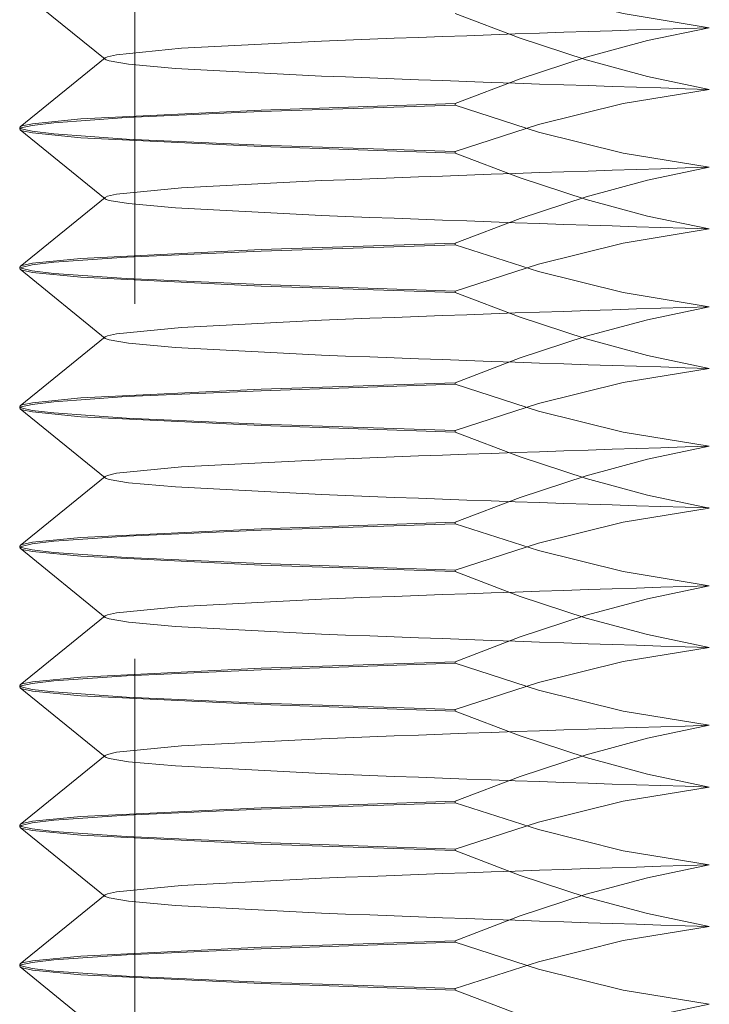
# Model space of a CAD drawing. Extents: x 5.1 to 61.7, y -5.9 to 61.5.
# Tile 15 of 23: x 16.771 to 16.966, y 37.847 to 38.124. Entities that reach past the tile are written whole.
import ezdxf

# ---------------------------------------------------------------- set-up
doc = ezdxf.new("R2010")
doc.units = 0
doc.header["$MEASUREMENT"] = 0
doc.linetypes.add('DASHED', pattern=[15, 12, -3])

msp = doc.modelspace()

# ---------------------------------------------------------------- linework, layer by layer
at = {"color": 7, "linetype": 'DASHED', "lineweight": 13, "ltscale": 0.01550004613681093}
msp.add_line((16.80370180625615, 38.23014867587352), (16.80370180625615, 37.61014683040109), dxfattribs=at)
at = {"color": 7, "linetype": 'DASHED', "lineweight": 13, "ltscale": 0.0007727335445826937}
for p, q in [((16.79533350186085, 38.11303326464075), (16.77131833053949, 38.13249242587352)), ((16.77131833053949, 38.0940018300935), (16.79533350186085, 38.11346099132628)), ((16.77131833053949, 38.01540104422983), (16.79533350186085, 38.0348602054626)), ((16.79533350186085, 37.99513448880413), (16.77131833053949, 38.01459365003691)), ((16.77131833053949, 37.93680025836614), (16.79533350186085, 37.95625941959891)), ((16.79533350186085, 37.91653370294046), (16.77131833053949, 37.93599286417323)), ((16.79533350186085, 37.83793291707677), (16.77131833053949, 37.85739207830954))]:
    msp.add_line(p, q, dxfattribs=at)
at = {"color": 7, "linetype": 'DASHED', "lineweight": 13, "ltscale": 6.2851272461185e-06}
for p, q in [((16.79520133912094, 38.11324712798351), (16.79533350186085, 38.11346099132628)), ((16.79533350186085, 38.11303326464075), (16.79520133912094, 38.11324712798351)), ((16.79533350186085, 38.03443488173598), (16.79520133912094, 38.03464874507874)), ((16.79520133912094, 37.99534594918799), (16.79533350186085, 37.99555981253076)), ((16.79533350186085, 37.95583409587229), (16.79520133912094, 37.95604795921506)), ((16.79533350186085, 37.91653370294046), (16.79520133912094, 37.91674756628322))]:
    msp.add_line(p, q, dxfattribs=at)
at = {"color": 7, "linetype": 'DASHED', "lineweight": 13, "ltscale": 0.00136864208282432}
for p, q in [((16.89401461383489, 38.10054749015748), (16.83929923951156, 38.09872604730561)), ((16.83929923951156, 38.08889794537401), (16.89401461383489, 38.08707650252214)), ((16.83929923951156, 38.05899552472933), (16.89401461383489, 38.0608169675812)), ((16.83929923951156, 37.89239838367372), (16.89401461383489, 37.89057694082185)), ((16.83929923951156, 37.86249596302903), (16.89401461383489, 37.8643174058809)), ((16.89401461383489, 37.85084641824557), (16.83929923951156, 37.85266786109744))]:
    msp.add_line(p, q, dxfattribs=at)
at = {"color": 7, "linetype": 'DASHED', "lineweight": 13, "ltscale": 0.001368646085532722}
for p, q in [((16.83929923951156, 38.09829351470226), (16.89401461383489, 38.10011976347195)), ((16.89401461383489, 38.0866439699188), (16.83929923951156, 38.08847021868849)), ((16.83929923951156, 38.04959995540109), (16.89401461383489, 38.0477737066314)), ((16.83929923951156, 37.93170117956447), (16.89401461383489, 37.92987493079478)), ((16.89401461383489, 37.86474993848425), (16.83929923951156, 37.86292368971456))]:
    msp.add_line(p, q, dxfattribs=at)
at = {"color": 7, "linetype": 'DASHED', "lineweight": 13, "ltscale": 1.069316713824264e-05}
for p, q in [((16.89401461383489, 38.10054749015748), (16.89401461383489, 38.10011976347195)), ((16.89401461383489, 38.04734597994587), (16.89401461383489, 38.0477737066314)), ((16.77120178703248, 37.97591081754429), (16.77120178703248, 37.97548309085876)), ((16.89401461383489, 37.90404792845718), (16.89401461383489, 37.90362020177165))]:
    msp.add_line(p, q, dxfattribs=at)
at = {"color": 7, "linetype": 'DASHED', "lineweight": 13, "ltscale": 5.584618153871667e-06}
for p, q in [((16.77131953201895, 38.0940018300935), (16.77120178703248, 38.09381199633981)), ((16.77131953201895, 38.09319203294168), (16.77120178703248, 38.09338186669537)), ((16.77131953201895, 37.89750226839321), (16.77120178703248, 37.89731243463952)), ((16.77131953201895, 37.89669247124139), (16.77120178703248, 37.89688230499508)), ((16.77131953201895, 37.85820187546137), (16.77120178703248, 37.85801204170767)), ((16.77131953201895, 37.85739207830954), (16.77120178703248, 37.85758191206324))]:
    msp.add_line(p, q, dxfattribs=at)
at = {"color": 7, "linetype": 'DASHED', "lineweight": 13, "ltscale": 1.075324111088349e-05}
for p, q in [((16.77120178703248, 38.09381199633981), (16.77120178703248, 38.09338186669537)), ((16.89401461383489, 37.92944480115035), (16.89401461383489, 37.92987493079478)), ((16.77120178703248, 37.89731243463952), (16.77120178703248, 37.89688230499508)), ((16.77120178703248, 37.85801204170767), (16.77120178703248, 37.85758191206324))]:
    msp.add_line(p, q, dxfattribs=at)
at = {"color": 7, "linetype": 'DASHED', "lineweight": 13, "ltscale": 0.0007726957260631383}
for p, q in [((16.79533350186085, 38.07373527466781), (16.77131833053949, 38.09319203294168)), ((16.77131833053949, 38.05470143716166), (16.79533350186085, 38.07415819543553)), ((16.79533350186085, 38.03443488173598), (16.77131833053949, 38.05389164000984)), ((16.77131833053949, 37.97610305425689), (16.79533350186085, 37.99555981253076)), ((16.79533350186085, 37.95583409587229), (16.77131833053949, 37.97529085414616)), ((16.77131833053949, 37.89750226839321), (16.79533350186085, 37.91695902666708)), ((16.79533350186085, 37.87723571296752), (16.77131833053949, 37.89669247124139)), ((16.77131833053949, 37.85820187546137), (16.79533350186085, 37.87765863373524))]:
    msp.add_line(p, q, dxfattribs=at)
at = {"color": 7, "linetype": 'DASHED', "lineweight": 13, "ltscale": 1.081331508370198e-05}
for p, q in [((16.89401461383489, 38.0866439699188), (16.89401461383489, 38.08707650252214)), ((16.77120178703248, 38.01521361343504), (16.77120178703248, 38.01478108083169)), ((16.89401461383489, 38.00804318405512), (16.89401461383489, 38.00847571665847)), ((16.77120178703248, 37.93661282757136), (16.77120178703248, 37.93618029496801)), ((16.89401461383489, 37.8901444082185), (16.89401461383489, 37.89057694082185)), ((16.89401461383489, 37.86474993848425), (16.89401461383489, 37.8643174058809))]:
    msp.add_line(p, q, dxfattribs=at)
at = {"color": 7, "linetype": 'DASHED', "lineweight": 13, "ltscale": 6.234103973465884e-06}
for p, q in [((16.79520133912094, 38.07394673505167), (16.79533350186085, 38.07415819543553)), ((16.79533350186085, 38.07373527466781), (16.79520133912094, 38.07394673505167)), ((16.79520133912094, 38.03464874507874), (16.79533350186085, 38.0348602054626)), ((16.79533350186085, 37.99513448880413), (16.79520133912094, 37.99534594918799)), ((16.79520133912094, 37.95604795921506), (16.79533350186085, 37.95625941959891)), ((16.79520133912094, 37.91674756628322), (16.79533350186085, 37.91695902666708)), ((16.79520133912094, 37.87744717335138), (16.79533350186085, 37.87765863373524)), ((16.79533350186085, 37.87723571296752), (16.79520133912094, 37.87744717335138))]:
    msp.add_line(p, q, dxfattribs=at)
at = {"color": 7, "linetype": 'DASHED', "lineweight": 13, "ltscale": 0.001368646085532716}
for p, q in [((16.89401461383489, 38.06124950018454), (16.83929923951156, 38.05942325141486)), ((16.83929923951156, 38.01969272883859), (16.89401461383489, 38.02151897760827)), ((16.89401461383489, 38.00804318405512), (16.83929923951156, 38.0098694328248)), ((16.89401461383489, 37.94335072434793), (16.83929923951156, 37.94152447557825)), ((16.83929923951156, 37.90179395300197), (16.89401461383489, 37.90362020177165)), ((16.89401461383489, 37.8901444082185), (16.83929923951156, 37.89197065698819)), ((16.83929923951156, 37.85310039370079), (16.89401461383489, 37.8512741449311))]:
    msp.add_line(p, q, dxfattribs=at)
at = {"color": 7, "linetype": 'DASHED', "lineweight": 13, "ltscale": 1.081331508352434e-05}
for p, q in [((16.89401461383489, 38.06124950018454), (16.89401461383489, 38.0608169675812)), ((16.89401461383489, 37.94335072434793), (16.89401461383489, 37.94291819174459))]:
    msp.add_line(p, q, dxfattribs=at)
at = {"color": 7, "linetype": 'DASHED', "lineweight": 13, "ltscale": 5.635758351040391e-06}
msp.add_line((16.77131953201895, 38.05470384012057), (16.77120178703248, 38.05451160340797), dxfattribs=at)
at = {"color": 7, "linetype": 'DASHED', "lineweight": 13, "ltscale": 1.075324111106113e-05}
for p, q in [((16.77120178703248, 38.05451160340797), (16.77120178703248, 38.05408147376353)), ((16.89401461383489, 38.02194910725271), (16.89401461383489, 38.02151897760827)), ((16.89401461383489, 37.98264871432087), (16.89401461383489, 37.98221858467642)), ((16.89401461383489, 37.96874519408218), (16.89401461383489, 37.96917532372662))]:
    msp.add_line(p, q, dxfattribs=at)
at = {"color": 7, "linetype": 'DASHED', "lineweight": 13, "ltscale": 5.584618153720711e-06}
for p, q in [((16.77131953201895, 38.05389164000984), (16.77120178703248, 38.05408147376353)), ((16.77131953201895, 37.93680266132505), (16.77120178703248, 37.93661282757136))]:
    msp.add_line(p, q, dxfattribs=at)
at = {"color": 7, "linetype": 'DASHED', "lineweight": 13, "ltscale": 0.001368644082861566}
for p, q in [((16.89401461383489, 38.04734597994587), (16.83929923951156, 38.04916982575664)), ((16.83929923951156, 38.01029956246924), (16.89401461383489, 38.00847571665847)), ((16.89401461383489, 37.98264871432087), (16.83929923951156, 37.98082486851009)), ((16.83929923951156, 37.98039473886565), (16.89401461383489, 37.98221858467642)), ((16.83929923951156, 37.9709991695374), (16.89401461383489, 37.96917532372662)), ((16.89401461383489, 37.92944480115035), (16.83929923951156, 37.93126864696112)), ((16.89401461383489, 37.90404792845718), (16.83929923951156, 37.90222408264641))]:
    msp.add_line(p, q, dxfattribs=at)
at = {"color": 7, "linetype": 'DASHED', "lineweight": 13, "ltscale": 0.001368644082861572}
for p, q in [((16.89401461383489, 38.02194910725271), (16.83929923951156, 38.02012526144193)), ((16.89401461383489, 37.96874519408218), (16.83929923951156, 37.97056903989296)), ((16.83929923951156, 37.94109434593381), (16.89401461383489, 37.94291819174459))]:
    msp.add_line(p, q, dxfattribs=at)
at = {"color": 7, "linetype": 'DASHED', "lineweight": 13, "ltscale": 5.533657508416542e-06}
msp.add_line((16.77131953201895, 38.01540104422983), (16.77120178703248, 38.01521361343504), dxfattribs=at)
at = {"color": 7, "linetype": 'DASHED', "lineweight": 13, "ltscale": 5.533657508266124e-06}
for p, q in [((16.77131953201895, 38.01459365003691), (16.77120178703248, 38.01478108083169)), ((16.77131953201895, 37.93599286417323), (16.77120178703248, 37.93618029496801))]:
    msp.add_line(p, q, dxfattribs=at)
at = {"color": 7, "linetype": 'DASHED', "lineweight": 13, "ltscale": 5.63575835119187e-06}
for p, q in [((16.77131953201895, 37.97610305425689), (16.77120178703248, 37.97591081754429)), ((16.77131953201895, 37.97529085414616), (16.77120178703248, 37.97548309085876))]:
    msp.add_line(p, q, dxfattribs=at)
at = {"color": 7, "linetype": 'DASHED', "lineweight": 13, "ltscale": 1.069316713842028e-05}
msp.add_line((16.89401461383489, 37.85084641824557), (16.89401461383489, 37.8512741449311), dxfattribs=at)
at = {"color": 7, "linetype": 'DASHED', "lineweight": 13, "ltscale": 0.03937007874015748}
for points in [[(16.89401461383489, 38.13941775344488), (16.91745547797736, 38.1318436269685), (16.94135771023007, 38.12591793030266), (16.96565883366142, 38.1219482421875)], [(16.96565883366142, 38.10454601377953), (16.94819412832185, 38.1082009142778), (16.93095169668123, 38.1128554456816), (16.91231915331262, 38.1189613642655), (16.89401461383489, 38.12594436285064)], [(16.96565883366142, 38.1219482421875), (16.94819412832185, 38.11829334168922), (16.93095169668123, 38.11363881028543), (16.91231915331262, 38.10753289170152), (16.89401461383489, 38.10054749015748)], [(16.79533350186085, 38.11346099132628), (16.79592102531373, 38.11374934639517), (16.79851862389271, 38.11434047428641), (16.81683878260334, 38.1161330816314), (16.85626893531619, 38.11816117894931)], [(16.85626893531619, 38.10833307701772), (16.81516151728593, 38.110481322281), (16.80188877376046, 38.11167799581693), (16.79642204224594, 38.11259112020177), (16.7955737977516, 38.1128890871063), (16.79533350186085, 38.11303326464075)], [(16.89401461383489, 38.08707650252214), (16.91745547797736, 38.09465062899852), (16.94135771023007, 38.10057632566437), (16.96565883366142, 38.10454601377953)], [(16.89401461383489, 38.10011976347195), (16.91745547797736, 38.09254323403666), (16.94135771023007, 38.08661994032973), (16.96565883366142, 38.08265025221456)], [(16.77120178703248, 38.09338186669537), (16.77124383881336, 38.09349720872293), (16.77131953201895, 38.09357410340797), (16.77158626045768, 38.09372789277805), (16.77468007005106, 38.09443916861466), (16.78080641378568, 38.09516966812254), (16.80128082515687, 38.09661624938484), (16.83929923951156, 38.09829351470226)], [(16.83929923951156, 38.09872604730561), (16.78845262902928, 38.09623658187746), (16.77486269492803, 38.0949005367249), (16.77195151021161, 38.09429499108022), (16.77131953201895, 38.0940018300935)], [(16.77120178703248, 38.09381199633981), (16.77124383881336, 38.09369905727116), (16.77131953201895, 38.09362216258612), (16.77158626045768, 38.09346837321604), (16.77468007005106, 38.09275229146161), (16.78080641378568, 38.09202419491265), (16.80128082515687, 38.09057761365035), (16.83929923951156, 38.08889794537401)], [(16.83929923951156, 38.08847021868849), (16.78845262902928, 38.09095968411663), (16.77486269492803, 38.09229572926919), (16.77195151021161, 38.09289646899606), (16.77131953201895, 38.09319203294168)], [(16.96565883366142, 38.06524562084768), (16.94819412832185, 38.06890052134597), (16.93095169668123, 38.07355745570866), (16.91231915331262, 38.07966097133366), (16.89401461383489, 38.0866439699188)], [(16.96565883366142, 38.08265025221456), (16.94819412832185, 38.07899294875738), (16.93095169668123, 38.07433841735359), (16.91231915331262, 38.06823249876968), (16.89401461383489, 38.06124950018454)], [(16.79533350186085, 38.07415819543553), (16.79592102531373, 38.07444655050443), (16.79851862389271, 38.07504008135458), (16.81683878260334, 38.07683268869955), (16.85626893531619, 38.07885838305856)], [(16.85626893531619, 38.06903508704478), (16.81516151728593, 38.07117852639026), (16.80188877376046, 38.072380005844), (16.79642204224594, 38.07329313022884), (16.7955737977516, 38.07358869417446), (16.79533350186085, 38.07373527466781)], [(16.89401461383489, 38.0477737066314), (16.91745547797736, 38.05535023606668), (16.94135771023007, 38.06127352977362), (16.96565883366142, 38.06524562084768)], [(16.77120178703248, 38.05408147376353), (16.77124383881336, 38.05419441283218), (16.77131953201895, 38.05427130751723), (16.77158626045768, 38.05442749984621), (16.77468007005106, 38.05514117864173), (16.78080641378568, 38.05587167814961), (16.80128082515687, 38.05731825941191), (16.83929923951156, 38.05899552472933)], [(16.83929923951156, 38.05942325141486), (16.78845262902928, 38.05693618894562), (16.77486269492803, 38.05559774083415), (16.77195151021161, 38.05499700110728), (16.77131953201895, 38.05470384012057)], [(16.89401461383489, 38.0608169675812), (16.91745547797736, 38.05324284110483), (16.94135771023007, 38.04731714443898), (16.96565883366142, 38.04334745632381)], [(16.77120178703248, 38.05451160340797), (16.77124383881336, 38.05439866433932), (16.77131953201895, 38.05432176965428), (16.77158626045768, 38.05416557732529), (16.77468007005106, 38.05345430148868), (16.78080641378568, 38.0527238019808), (16.80128082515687, 38.0512772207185), (16.83929923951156, 38.04959995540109)], [(16.83929923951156, 38.04916982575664), (16.78845262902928, 38.05165688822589), (16.77486269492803, 38.05299533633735), (16.77195151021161, 38.05359847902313), (16.77131953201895, 38.05389164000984)], [(16.96565883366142, 38.02594522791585), (16.94819412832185, 38.02960253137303), (16.93095169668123, 38.03425465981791), (16.91231915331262, 38.04036057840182), (16.89401461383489, 38.04734597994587)], [(16.96565883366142, 38.04334745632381), (16.94819412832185, 38.03969255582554), (16.93095169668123, 38.03503802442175), (16.91231915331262, 38.02893450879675), (16.89401461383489, 38.02194910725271)], [(16.79533350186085, 38.0348602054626), (16.79592102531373, 38.0351485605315), (16.79851862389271, 38.03573968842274), (16.81683878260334, 38.03753229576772), (16.85626893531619, 38.03956039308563)], [(16.85626893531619, 38.02973469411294), (16.81516151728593, 38.03188053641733), (16.80188877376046, 38.03307720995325), (16.79642204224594, 38.03399033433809), (16.7955737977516, 38.03428830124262), (16.79533350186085, 38.03443488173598)], [(16.89401461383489, 38.00847571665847), (16.91745547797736, 38.01604984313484), (16.94135771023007, 38.02197553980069), (16.96565883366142, 38.02594522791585)], [(16.77120178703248, 38.01478108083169), (16.77124383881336, 38.01489642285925), (16.77131953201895, 38.01497331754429), (16.77158626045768, 38.01512710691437), (16.77468007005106, 38.01584078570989), (16.78080641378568, 38.01656888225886), (16.80128082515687, 38.01801546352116), (16.83929923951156, 38.01969272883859)], [(16.83929923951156, 38.02012526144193), (16.78845262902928, 38.01763579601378), (16.77486269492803, 38.01629975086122), (16.77195151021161, 38.01569660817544), (16.77131953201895, 38.01540104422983)], [(16.89401461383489, 38.02151897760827), (16.91745547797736, 38.01394485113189), (16.94135771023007, 38.00801915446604), (16.96565883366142, 38.00404946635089)], [(16.77120178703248, 38.01521361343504), (16.77124383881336, 38.01509827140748), (16.77131953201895, 38.01502137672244), (16.77158626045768, 38.01486758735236), (16.77468007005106, 38.01415390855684), (16.78080641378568, 38.01342340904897), (16.80128082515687, 38.01197682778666), (16.83929923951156, 38.01029956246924)], [(16.83929923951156, 38.0098694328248), (16.78845262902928, 38.01235889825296), (16.77486269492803, 38.01369494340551), (16.77195151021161, 38.01429808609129), (16.77131953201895, 38.01459365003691)], [(16.96565883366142, 37.98664483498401), (16.94819412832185, 37.99029973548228), (16.93095169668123, 37.99495666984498), (16.91231915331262, 38.00106018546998), (16.89401461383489, 38.00804318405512)], [(16.96565883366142, 38.00404946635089), (16.94819412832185, 38.0003921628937), (16.93095169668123, 37.99574003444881), (16.91231915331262, 37.989631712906), (16.89401461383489, 37.98264871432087)], [(16.79533350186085, 37.99555981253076), (16.79592102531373, 37.99584816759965), (16.79851862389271, 37.99643929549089), (16.81683878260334, 37.99823190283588), (16.85626893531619, 38.00026000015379)], [(16.85626893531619, 37.9904343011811), (16.81516151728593, 37.99258014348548), (16.80188877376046, 37.99377921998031), (16.79642204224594, 37.99469234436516), (16.7955737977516, 37.99498790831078), (16.79533350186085, 37.99513448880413)], [(16.89401461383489, 37.96917532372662), (16.91745547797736, 37.97675185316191), (16.94135771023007, 37.98267514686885), (16.96565883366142, 37.98664483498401)], [(16.83929923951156, 37.98082486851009), (16.78845262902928, 37.97833540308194), (16.77486269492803, 37.97699935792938), (16.77195151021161, 37.9763962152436), (16.77131953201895, 37.97610305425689)], [(16.89401461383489, 37.98221858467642), (16.91745547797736, 37.97464205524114), (16.94135771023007, 37.96871876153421), (16.96565883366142, 37.96474907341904)], [(16.77120178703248, 37.97548309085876), (16.77124383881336, 37.97559602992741), (16.77131953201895, 37.97567292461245), (16.77158626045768, 37.97582671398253), (16.77468007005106, 37.97654039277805), (16.78080641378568, 37.97727089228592), (16.80128082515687, 37.97871747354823), (16.83929923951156, 37.98039473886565)], [(16.77120178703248, 37.97591081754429), (16.77124383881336, 37.97579787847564), (16.77131953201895, 37.9757209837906), (16.77158626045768, 37.97556719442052), (16.77468007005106, 37.974853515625), (16.78080641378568, 37.97412301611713), (16.80128082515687, 37.97267643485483), (16.83929923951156, 37.9709991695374)], [(16.83929923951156, 37.97056903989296), (16.78845262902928, 37.97305850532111), (16.77486269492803, 37.97439455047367), (16.77195151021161, 37.97499769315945), (16.77131953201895, 37.97529085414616)], [(16.96565883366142, 37.94734444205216), (16.94819412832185, 37.95100174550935), (16.93095169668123, 37.95565627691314), (16.91231915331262, 37.96176219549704), (16.89401461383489, 37.96874519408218)], [(16.96565883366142, 37.96474907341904), (16.94819412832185, 37.96109417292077), (16.93095169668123, 37.95643723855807), (16.91231915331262, 37.95033372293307), (16.89401461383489, 37.94335072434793)], [(16.79533350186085, 37.95625941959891), (16.79592102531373, 37.95654777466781), (16.79851862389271, 37.95713890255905), (16.81683878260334, 37.95893150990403), (16.85626893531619, 37.96095960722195)], [(16.85626893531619, 37.95113390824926), (16.81516151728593, 37.95327975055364), (16.80188877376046, 37.95447882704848), (16.79642204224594, 37.95539195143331), (16.7955737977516, 37.95568751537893), (16.79533350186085, 37.95583409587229)], [(16.89401461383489, 37.92987493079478), (16.91745547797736, 37.93744905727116), (16.94135771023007, 37.94337475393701), (16.96565883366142, 37.94734444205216)], [(16.89401461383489, 37.94291819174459), (16.91745547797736, 37.93534406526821), (16.94135771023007, 37.92941836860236), (16.96565883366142, 37.92544868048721)], [(16.77120178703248, 37.93618029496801), (16.77124383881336, 37.93629563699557), (16.77131953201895, 37.93637253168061), (16.77158626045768, 37.93652632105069), (16.77468007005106, 37.93723999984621), (16.78080641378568, 37.93797049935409), (16.80128082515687, 37.93941708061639), (16.83929923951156, 37.94109434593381)], [(16.83929923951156, 37.94152447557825), (16.78845262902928, 37.9390350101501), (16.77486269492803, 37.93769896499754), (16.77195151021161, 37.93709582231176), (16.77131953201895, 37.93680266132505)], [(16.77120178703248, 37.93661282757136), (16.77124383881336, 37.9364974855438), (16.77131953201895, 37.93642059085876), (16.77158626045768, 37.93626680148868), (16.77468007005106, 37.93555312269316), (16.78080641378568, 37.93482502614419), (16.80128082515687, 37.93337844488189), (16.83929923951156, 37.93170117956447)], [(16.83929923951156, 37.93126864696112), (16.78845262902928, 37.93375811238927), (16.77486269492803, 37.93509415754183), (16.77195151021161, 37.93569730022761), (16.77131953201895, 37.93599286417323)], [(16.96565883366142, 37.90804645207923), (16.94819412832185, 37.91170135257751), (16.93095169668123, 37.9163558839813), (16.91231915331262, 37.9224593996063), (16.89401461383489, 37.92944480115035)], [(16.96565883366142, 37.92544868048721), (16.94819412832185, 37.92179137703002), (16.93095169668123, 37.91713924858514), (16.91231915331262, 37.91103333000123), (16.89401461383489, 37.90404792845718)], [(16.79533350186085, 37.91695902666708), (16.79592102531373, 37.91724738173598), (16.79851862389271, 37.91784091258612), (16.81683878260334, 37.9196335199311), (16.85626893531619, 37.92165921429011)], [(16.85626893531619, 37.91183351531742), (16.81516151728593, 37.91398176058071), (16.80188877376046, 37.91517843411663), (16.79642204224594, 37.91609155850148), (16.7955737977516, 37.916389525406), (16.79533350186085, 37.91653370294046)], [(16.89401461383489, 37.89057694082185), (16.91745547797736, 37.89815106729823), (16.94135771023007, 37.90407676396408), (16.96565883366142, 37.90804645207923)], [(16.89401461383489, 37.90362020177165), (16.91745547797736, 37.89604367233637), (16.94135771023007, 37.89012037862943), (16.96565883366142, 37.88614828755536)], [(16.77120178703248, 37.89688230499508), (16.77124383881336, 37.89699764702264), (16.77131953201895, 37.89707213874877), (16.77158626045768, 37.89722833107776), (16.77468007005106, 37.89793960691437), (16.78080641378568, 37.89867010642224), (16.80128082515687, 37.90011668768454), (16.83929923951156, 37.90179395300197)], [(16.83929923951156, 37.90222408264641), (16.78845262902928, 37.89973702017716), (16.77486269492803, 37.89840097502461), (16.77195151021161, 37.89779542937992), (16.77131953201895, 37.89750226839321)], [(16.77120178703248, 37.89731243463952), (16.77124383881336, 37.89719949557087), (16.77131953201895, 37.89712260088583), (16.77158626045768, 37.89696640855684), (16.77468007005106, 37.89625272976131), (16.78080641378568, 37.89552223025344), (16.80128082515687, 37.89407564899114), (16.83929923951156, 37.89239838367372)], [(16.83929923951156, 37.89197065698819), (16.78845262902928, 37.89445771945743), (16.77486269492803, 37.8957961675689), (16.77195151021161, 37.89639690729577), (16.77131953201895, 37.89669247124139)], [(16.96565883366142, 37.86874365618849), (16.94819412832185, 37.87240095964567), (16.93095169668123, 37.87705549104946), (16.91231915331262, 37.88316140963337), (16.89401461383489, 37.8901444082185)], [(16.96565883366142, 37.88614828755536), (16.94819412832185, 37.88249338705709), (16.93095169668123, 37.87783645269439), (16.91231915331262, 37.87173293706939), (16.89401461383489, 37.86474993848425)], [(16.79533350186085, 37.87765863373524), (16.79592102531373, 37.87794698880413), (16.79851862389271, 37.87853811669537), (16.81683878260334, 37.88033072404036), (16.85626893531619, 37.88235882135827)], [(16.85626893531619, 37.87253552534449), (16.81516151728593, 37.87467896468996), (16.80188877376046, 37.87587804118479), (16.79642204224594, 37.87679356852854), (16.7955737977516, 37.87708672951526), (16.79533350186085, 37.87723571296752)], [(16.89401461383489, 37.8512741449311), (16.91745547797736, 37.85885067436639), (16.94135771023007, 37.86477396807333), (16.96565883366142, 37.86874365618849)], [(16.89401461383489, 37.8643174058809), (16.91745547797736, 37.85674327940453), (16.94135771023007, 37.85081758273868), (16.96565883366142, 37.84684789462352)], [(16.77120178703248, 37.85758191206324), (16.77124383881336, 37.85769485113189), (16.77131953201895, 37.85777174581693), (16.77158626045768, 37.85792553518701), (16.77468007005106, 37.85864161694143), (16.78080641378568, 37.8593697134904), (16.80128082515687, 37.86081629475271), (16.83929923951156, 37.86249596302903)], [(16.83929923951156, 37.86292368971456), (16.78845262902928, 37.86043422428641), (16.77486269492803, 37.85909817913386), (16.77195151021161, 37.85849743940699), (16.77131953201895, 37.85820187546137)], [(16.77120178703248, 37.85801204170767), (16.77124383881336, 37.85789669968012), (16.77131953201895, 37.85781980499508), (16.77158626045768, 37.857666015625), (16.77468007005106, 37.85695473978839), (16.78080641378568, 37.85622424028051), (16.80128082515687, 37.85477765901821), (16.83929923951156, 37.85310039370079)], [(16.83929923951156, 37.85266786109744), (16.78845262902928, 37.85515732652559), (16.77486269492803, 37.85649337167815), (16.77195151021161, 37.85709891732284), (16.77131953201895, 37.85739207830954)], [(16.96565883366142, 37.82944566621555), (16.94819412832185, 37.83310296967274), (16.93095169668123, 37.83775509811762), (16.91231915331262, 37.84386101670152), (16.89401461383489, 37.85084641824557)], [(16.96565883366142, 37.84684789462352), (16.94819412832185, 37.84319299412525), (16.93095169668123, 37.83853846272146), (16.91231915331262, 37.83243494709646), (16.89401461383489, 37.82544954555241)]]:
    msp.add_lwpolyline(points, dxfattribs=at)
for centre, radius, start, end in [((17.32441338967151, 26.14698274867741), 11.98033198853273, 91.71599874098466, 92.23946443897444), ((17.32441338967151, 50.07950910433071), 11.98033198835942, 267.7605355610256, 268.2840012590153), ((17.32441338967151, 26.10768475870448), 11.98033198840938, 91.71599874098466, 92.23946443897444), ((17.32441338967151, 50.04021111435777), 11.98033198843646, 267.7605355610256, 268.2840012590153), ((17.32441338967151, 26.06838436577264), 11.98033198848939, 91.71599874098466, 92.23946443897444), ((17.32441338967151, 50.00090831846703), 11.98033198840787, 267.7605355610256, 268.2840012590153), ((17.32441338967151, 26.0290839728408), 11.98033198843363, 91.71599874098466, 92.23946443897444), ((17.32441338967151, 49.9616103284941), 11.98033198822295, 267.7605355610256, 268.2840012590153), ((17.32441338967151, 25.98978357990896), 11.98033198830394, 91.71599874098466, 92.23946443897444), ((17.32441338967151, 49.92231233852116), 11.98033198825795, 267.7605355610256, 268.2840012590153), ((17.32441338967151, 25.95048318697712), 11.98033198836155, 91.71599874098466, 92.23946443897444), ((17.32441338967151, 49.88300954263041), 11.98033198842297, 267.7605355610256, 268.2840012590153), ((17.32441338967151, 25.91118279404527), 11.98033198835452, 91.71599874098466, 92.23946443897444), ((17.32441338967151, 49.84371155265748), 11.98033198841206, 267.7605355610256, 268.2840012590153)]:
    msp.add_arc(centre, radius, start, end, dxfattribs=at)

doc.saveas('drawing.dxf')
